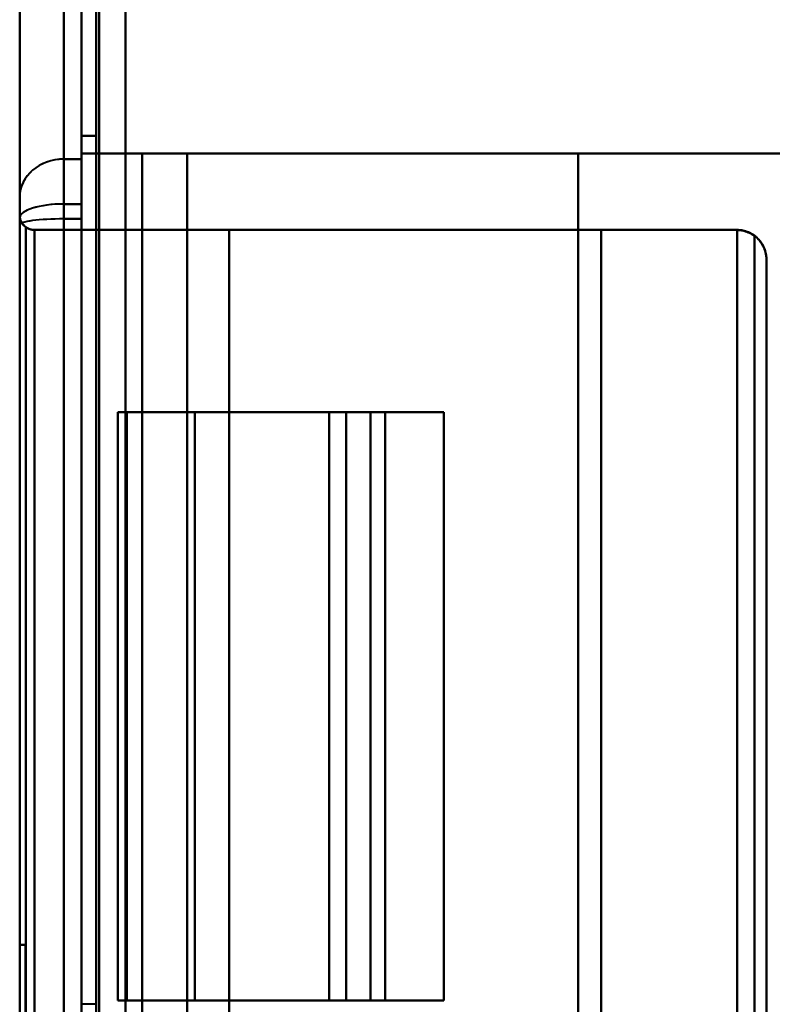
# Model space of a CAD drawing. Header units: millimetres. Extents: x -1110 to 1388, y -120 to 1267.
# Tile 44 of 88: x -372 to -347, y 571 to 605. Entities that reach past the tile are written whole.
import ezdxf

# ---------------------------------------------------------------- set-up
doc = ezdxf.new("R2010")
doc.units = ezdxf.units.MM
doc.layers.add('A-GENM', color=13, linetype='Continuous', lineweight=40)
doc.layers.add('G-IMPT', color=8, linetype='Continuous', lineweight=40)

# ---------------------------------------------------------------- blocks, each defined once
blk = doc.blocks.new('Maintenance r21 - Maintenance r21-755170-Droite')
at = {"layer": 'A-GENM'}
for p, q in [((-370, 0), (-370, 973.372)), ((-370, 973.372), (-370, 0))]:
    blk.add_line(p, q, dxfattribs=at)
blk = doc.blocks.new('NEXA 1000 CALQUES_dwg-755156-Droite')
at = {"layer": 'G-IMPT'}
for p, q in [((-370, 972.772), (-370, 128.972)), ((-370, 972.772), (-370, 128.972)), ((-370.6, 600.079), (-370.6, 607.372)), ((-370.6, 607.372), (-370.6, 600.079)), ((-370.6, 607.372), (-370.6, 600.079)), ((-370.6, 600.079), (-370.6, 607.372)), ((-370, 607.372), (-370, 600.079)), ((-370, 600.079), (-370, 607.372)), ((-370, 607.372), (-370, 600.079)), ((-370, 600.079), (-370, 607.372)), ((-372.1, 598.79), (-372.1, 605.872)), ((-372.1, 605.872), (-372.1, 598.79)), ((-372.1, 605.872), (-372.1, 598.79)), ((-372.1, 598.79), (-372.1, 605.872)), ((-370, 600.872), (-370, 600.079)), ((-370, 600.079), (-370, 600.872)), ((-370, 600.079), (-370, 600.872)), ((-370, 600.872), (-370, 600.079)), ((-366.399, 600.272), (-367.938, 600.272)), ((-367.938, 600.272), (-366.399, 600.272)), ((-366.399, 600.272), (-367.938, 600.272)), ((-367.938, 600.272), (-366.399, 600.272)), ((-370.6, 598.552), (-370.6, 600.079)), ((-370.6, 598.047), (-370.6, 600.079)), ((-370.6, 600.079), (-370.6, 598.047)), ((-370.6, 600.079), (-370.6, 598.552)), ((-370.6, 600.079), (-370.6, 598.047)), ((-370.6, 600.079), (-370.6, 598.552)), ((-370.6, 598.047), (-370.6, 600.079)), ((-370.6, 598.552), (-370.6, 600.079)), ((-370, 600.079), (-370, 599.777)), ((-370, 600.079), (-370, 598.047)), ((-370, 599.777), (-370, 600.079)), ((-370, 598.047), (-370, 600.079)), ((-370, 599.777), (-370, 600.079)), ((-370, 600.079), (-370, 598.047)), ((-370, 600.079), (-370, 599.777)), ((-370, 598.047), (-370, 600.079)), ((-370, 599.777), (-370, 598.552)), ((-370, 598.552), (-370, 599.777)), ((-370, 599.777), (-370, 598.552)), ((-370, 598.552), (-370, 599.777)), ((-372.1, 597.846), (-372.1, 598.79)), ((-372.1, 598.081), (-372.1, 598.79)), ((-372.1, 598.79), (-372.1, 597.846)), ((-372.1, 598.79), (-372.1, 598.081)), ((-372.1, 598.79), (-372.1, 597.846)), ((-372.1, 598.79), (-372.1, 598.081)), ((-372.1, 597.846), (-372.1, 598.79)), ((-372.1, 598.081), (-372.1, 598.79)), ((-370.6, 503.192), (-370.6, 598.552)), ((-370.6, 598.552), (-370.6, 503.192)), ((-370.6, 598.552), (-370.6, 503.192)), ((-370.6, 503.192), (-370.6, 598.552)), ((-370, 598.552), (-370, 503.192)), ((-370, 503.192), (-370, 598.552)), ((-370, 598.552), (-370, 503.192)), ((-370, 503.192), (-370, 598.552)), ((-372.1, 598.172), (-372.1, 503.572)), ((-372.1, 598.172), (-372.1, 503.572)), ((-372.1, 503.664), (-372.1, 598.081)), ((-372.1, 598.081), (-372.1, 503.664)), ((-372.1, 598.081), (-372.1, 503.664)), ((-372.1, 503.664), (-372.1, 598.081)), ((-372.1, 503.898), (-372.1, 597.846)), ((-372.1, 597.846), (-372.1, 503.898)), ((-372.1, 597.846), (-372.1, 503.898)), ((-372.1, 503.898), (-372.1, 597.846)), ((-370.6, 503.698), (-370.6, 598.047)), ((-370.6, 598.047), (-370.6, 503.698)), ((-370.6, 598.047), (-370.6, 503.698)), ((-370.6, 503.698), (-370.6, 598.047)), ((-370, 598.047), (-370, 503.698)), ((-370, 503.698), (-370, 598.047)), ((-370, 598.047), (-370, 503.698)), ((-370, 503.698), (-370, 598.047)), ((-364.972, 597.672), (-367.939, 597.672)), ((-367.939, 597.672), (-364.972, 597.672)), ((-367.939, 597.672), (-364.972, 597.672)), ((-364.972, 597.672), (-367.939, 597.672)), ((-346.7, 505.072), (-346.7, 596.672)), ((-346.7, 505.072), (-346.7, 596.672)), ((-368.765, 591.472), (-368.765, 571.472)), ((-368.45, 591.472), (-368.765, 591.472)), ((-368.765, 591.472), (-368.45, 591.472)), ((-368.765, 591.472), (-368.45, 591.472)), ((-368.45, 591.472), (-368.765, 591.472)), ((-361.568, 591.472), (-359.67, 591.472)), ((-359.67, 591.472), (-361.568, 591.472)), ((-359.67, 591.472), (-361.568, 591.472)), ((-361.568, 591.472), (-359.67, 591.472)), ((-360.995, 591.472), (-359.67, 591.472)), ((-359.67, 591.472), (-360.995, 591.472)), ((-359.67, 591.472), (-360.995, 591.472)), ((-360.995, 591.472), (-359.67, 591.472)), ((-357.67, 591.472), (-360.172, 591.472)), ((-360.172, 591.472), (-357.67, 591.472)), ((-360.172, 591.472), (-357.67, 591.472)), ((-357.67, 591.472), (-360.172, 591.472)), ((-359.67, 571.472), (-359.67, 591.472)), ((-359.67, 571.472), (-359.67, 591.472)), ((-357.67, 571.472), (-357.67, 591.472)), ((-372.1, 528.372), (-372.1, 573.372)), ((-372.1, 573.372), (-372.1, 528.372)), ((-372.1, 573.372), (-372.1, 528.372)), ((-372.1, 528.372), (-372.1, 573.372)), ((-371.9, 573.372), (-371.9, 528.372)), ((-371.9, 528.372), (-371.9, 573.372)), ((-371.9, 573.372), (-371.9, 528.372)), ((-371.9, 528.372), (-371.9, 573.372)), ((-368.765, 571.472), (-368.45, 571.472)), ((-368.45, 571.472), (-368.765, 571.472)), ((-368.45, 571.472), (-368.765, 571.472)), ((-368.765, 571.472), (-368.45, 571.472)), ((-359.67, 571.472), (-361.568, 571.472)), ((-361.568, 571.472), (-359.67, 571.472)), ((-361.568, 571.472), (-359.67, 571.472)), ((-359.67, 571.472), (-361.568, 571.472)), ((-359.67, 571.472), (-360.995, 571.472)), ((-360.995, 571.472), (-359.67, 571.472)), ((-360.995, 571.472), (-359.67, 571.472)), ((-359.67, 571.472), (-360.995, 571.472)), ((-360.172, 571.472), (-357.67, 571.472)), ((-357.67, 571.472), (-360.172, 571.472)), ((-357.67, 571.472), (-360.172, 571.472)), ((-360.172, 571.472), (-357.67, 571.472))]:
    blk.add_line(p, q, dxfattribs=at)
at = {"layer": 'G-IMPT', "flags": 128}
for points in [[(-370, 972.772), (-370, 761.822), (-370, 550.872), (-370, 339.922), (-370, 128.972)], [(-370, 128.972), (-370, 339.922), (-370, 550.872), (-370, 761.822), (-370, 972.772)], [(-370, 128.972), (-370, 339.922), (-370, 550.872), (-370, 761.822), (-370, 972.772)], [(-370, 972.772), (-370, 761.822), (-370, 550.872), (-370, 339.922), (-370, 128.972)], [(-370, 972.772), (-370, 761.822), (-370, 550.872), (-370, 339.922), (-370, 128.972)], [(-370, 972.772), (-370, 761.822), (-370, 550.872), (-370, 339.922), (-370, 128.972)], [(-370, 128.972), (-370, 339.922), (-370, 550.872), (-370, 761.822), (-370, 972.772)], [(-370, 128.972), (-370, 339.922), (-370, 550.872), (-370, 761.822), (-370, 972.772)], [(-369.5, 972.772), (-369.5, 761.822), (-369.5, 550.872), (-369.5, 339.922), (-369.5, 128.972)], [(-369.5, 128.972), (-369.5, 339.922), (-369.5, 550.872), (-369.5, 761.822), (-369.5, 972.772)], [(-369.5, 128.972), (-369.5, 339.922), (-369.5, 550.872), (-369.5, 761.822), (-369.5, 972.772)], [(-369.5, 972.772), (-369.5, 761.822), (-369.5, 550.872), (-369.5, 339.922), (-369.5, 128.972)], [(-369.4, 128.972), (-369.4, 339.922), (-369.4, 550.872), (-369.4, 761.822), (-369.4, 972.772)], [(-369.4, 128.972), (-369.4, 339.922), (-369.4, 550.872), (-369.4, 761.822), (-369.4, 972.772)], [(-369.4, 128.972), (-369.4, 339.922), (-369.4, 550.872), (-369.4, 761.822), (-369.4, 972.772)], [(-369.4, 972.772), (-369.4, 761.822), (-369.4, 550.872), (-369.4, 339.922), (-369.4, 128.972)], [(-369.4, 972.772), (-369.4, 761.822), (-369.4, 550.872), (-369.4, 339.922), (-369.4, 128.972)], [(-369.4, 972.772), (-369.4, 761.822), (-369.4, 550.872), (-369.4, 339.922), (-369.4, 128.972)], [(-369.4, 128.972), (-369.4, 339.922), (-369.4, 550.872), (-369.4, 761.822), (-369.4, 972.772)], [(-369.4, 972.772), (-369.4, 761.822), (-369.4, 550.872), (-369.4, 339.922), (-369.4, 128.972)], [(-369.4, 128.972), (-369.4, 339.922), (-369.4, 550.872), (-369.4, 761.822), (-369.4, 972.772)], [(-369.4, 972.772), (-369.4, 761.822), (-369.4, 550.872), (-369.4, 339.922), (-369.4, 128.972)], [(-369.4, 972.772), (-369.4, 761.822), (-369.4, 550.872), (-369.4, 339.922), (-369.4, 128.972)], [(-369.4, 128.972), (-369.4, 339.922), (-369.4, 550.872), (-369.4, 761.822), (-369.4, 972.772)], [(-368.5, 972.272), (-368.5, 761.572), (-368.5, 550.872), (-368.5, 340.172), (-368.5, 129.472)], [(-368.5, 129.472), (-368.5, 340.172), (-368.5, 550.872), (-368.5, 761.572), (-368.5, 972.272)], [(-368.5, 972.272), (-368.5, 761.572), (-368.5, 550.872), (-368.5, 340.172), (-368.5, 129.472)], [(-368.5, 129.472), (-368.5, 340.172), (-368.5, 550.872), (-368.5, 761.572), (-368.5, 972.272)], [(-368.5, 972.272), (-368.5, 761.572), (-368.5, 550.872), (-368.5, 340.172), (-368.5, 129.472)], [(-368.5, 129.472), (-368.5, 340.172), (-368.5, 550.872), (-368.5, 761.572), (-368.5, 972.272)], [(-368.5, 972.272), (-368.5, 761.572), (-368.5, 550.872), (-368.5, 340.172), (-368.5, 129.472)], [(-368.5, 129.472), (-368.5, 340.172), (-368.5, 550.872), (-368.5, 761.572), (-368.5, 972.272)], [(-368.5, 129.472), (-368.5, 340.172), (-368.5, 550.872), (-368.5, 761.572), (-368.5, 972.272)], [(-368.5, 972.272), (-368.5, 761.572), (-368.5, 550.872), (-368.5, 340.172), (-368.5, 129.472)], [(-368.5, 129.472), (-368.5, 340.172), (-368.5, 550.872), (-368.5, 761.572), (-368.5, 972.272)], [(-368.5, 972.272), (-368.5, 761.572), (-368.5, 550.872), (-368.5, 340.172), (-368.5, 129.472)], [(-368.5, 972.272), (-368.5, 761.572), (-368.5, 550.872), (-368.5, 340.172), (-368.5, 129.472)], [(-368.5, 129.472), (-368.5, 340.172), (-368.5, 550.872), (-368.5, 761.572), (-368.5, 972.272)], [(-368.5, 972.272), (-368.5, 761.572), (-368.5, 550.872), (-368.5, 340.172), (-368.5, 129.472)], [(-368.5, 129.472), (-368.5, 340.172), (-368.5, 550.872), (-368.5, 761.572), (-368.5, 972.272)], [(-372.1, 605.872), (-372.1, 605.832), (-372.1, 605.711), (-372.1, 605.51), (-372.1, 605.228), (-372.1, 604.867), (-372.1, 604.426), (-372.1, 603.908), (-372.1, 603.312), (-372.1, 602.639), (-372.1, 601.89), (-372.1, 601.068), (-372.1, 600.172), (-372.1, 599.205), (-372.1, 598.79)], [(-372.1, 598.79), (-372.1, 599.786), (-372.1, 600.711), (-372.1, 601.564), (-372.1, 602.342), (-372.1, 603.046), (-372.1, 603.674), (-372.1, 604.224), (-372.1, 604.697), (-372.1, 605.09), (-372.1, 605.404), (-372.1, 605.639), (-372.1, 605.792), (-372.1, 605.866), (-372.1, 605.872)], [(-372.1, 605.872), (-372.1, 605.832), (-372.1, 605.711), (-372.1, 605.51), (-372.1, 605.228), (-372.1, 604.867), (-372.1, 604.426), (-372.1, 603.908), (-372.1, 603.312), (-372.1, 602.639), (-372.1, 601.89), (-372.1, 601.068), (-372.1, 600.172), (-372.1, 599.205), (-372.1, 598.79)], [(-372.1, 598.79), (-372.1, 599.786), (-372.1, 600.711), (-372.1, 601.564), (-372.1, 602.342), (-372.1, 603.046), (-372.1, 603.674), (-372.1, 604.224), (-372.1, 604.697), (-372.1, 605.09), (-372.1, 605.404), (-372.1, 605.639), (-372.1, 605.792), (-372.1, 605.866), (-372.1, 605.872)], [(-370, 500.872), (-370, 525.872), (-370, 550.872), (-370, 575.872), (-370, 600.872)], [(-369.5, 600.872), (-369.625, 600.872), (-369.75, 600.872), (-369.875, 600.872), (-370, 600.872)], [(-370, 600.872), (-369.875, 600.872), (-369.75, 600.872), (-369.625, 600.872), (-369.5, 600.872)], [(-370, 599.777), (-370, 600.051), (-370, 600.325), (-370, 600.598), (-370, 600.872)], [(-370, 600.872), (-369.875, 600.872), (-369.75, 600.872), (-369.625, 600.872), (-369.5, 600.872)], [(-369.5, 600.872), (-369.625, 600.872), (-369.75, 600.872), (-369.875, 600.872), (-370, 600.872)], [(-370, 600.872), (-370, 575.872), (-370, 550.872), (-370, 525.872), (-370, 500.872)], [(-370, 600.872), (-370, 600.598), (-370, 600.325), (-370, 600.051), (-370, 599.777)], [(-370, 600.872), (-370, 575.872), (-370, 550.872), (-370, 525.872), (-370, 500.872)], [(-370, 500.872), (-370, 525.872), (-370, 550.872), (-370, 575.872), (-370, 600.872)], [(-370, 600.872), (-369.875, 600.872), (-369.75, 600.872), (-369.625, 600.872), (-369.5, 600.872)], [(-369.5, 600.872), (-369.625, 600.872), (-369.75, 600.872), (-369.875, 600.872), (-370, 600.872)], [(-370, 600.872), (-369.875, 600.872), (-369.75, 600.872), (-369.625, 600.872), (-369.5, 600.872)], [(-369.5, 600.872), (-369.625, 600.872), (-369.75, 600.872), (-369.875, 600.872), (-370, 600.872)], [(-370, 600.872), (-370, 600.598), (-370, 600.325), (-370, 600.051), (-370, 599.777)], [(-370, 599.777), (-370, 600.051), (-370, 600.325), (-370, 600.598), (-370, 600.872)], [(-369.5, 600.872), (-369.5, 593.491), (-369.5, 586.109), (-369.5, 578.728), (-369.5, 571.347)], [(-369.5, 500.872), (-369.5, 525.872), (-369.5, 550.872), (-369.5, 575.872), (-369.5, 600.872)], [(-369.5, 600.872), (-369.5, 575.872), (-369.5, 550.872), (-369.5, 525.872), (-369.5, 500.872)], [(-369.5, 571.347), (-369.5, 578.728), (-369.5, 586.109), (-369.5, 593.491), (-369.5, 600.872)], [(-369.5, 600.872), (-369.5, 575.872), (-369.5, 550.872), (-369.5, 525.872), (-369.5, 500.872)], [(-369.5, 570.398), (-369.5, 578.017), (-369.5, 585.635), (-369.5, 593.254), (-369.5, 600.872)], [(-369.5, 500.872), (-369.5, 525.872), (-369.5, 550.872), (-369.5, 575.872), (-369.5, 600.872)], [(-369.5, 600.872), (-369.5, 593.254), (-369.5, 585.635), (-369.5, 578.017), (-369.5, 570.398)], [(-370, 600.272), (-369.485, 600.272), (-368.969, 600.272), (-368.454, 600.272), (-367.938, 600.272)], [(-370, 501.472), (-370, 526.172), (-370, 550.872), (-370, 575.572), (-370, 600.272)], [(-367.938, 600.272), (-368.454, 600.272), (-368.969, 600.272), (-369.485, 600.272), (-370, 600.272)], [(-370, 600.272), (-363.525, 600.272), (-357.05, 600.272), (-350.575, 600.272), (-344.1, 600.272)], [(-370, 600.272), (-370, 575.572), (-370, 550.872), (-370, 526.172), (-370, 501.472)], [(-344.1, 600.272), (-350.575, 600.272), (-357.05, 600.272), (-363.525, 600.272), (-370, 600.272)], [(-370, 501.472), (-370, 526.172), (-370, 550.872), (-370, 575.572), (-370, 600.272)], [(-370, 600.272), (-370, 575.572), (-370, 550.872), (-370, 526.172), (-370, 501.472)], [(-370, 600.272), (-369.485, 600.272), (-368.969, 600.272), (-368.454, 600.272), (-367.938, 600.272)], [(-344.1, 600.272), (-350.575, 600.272), (-357.05, 600.272), (-363.525, 600.272), (-370, 600.272)], [(-367.938, 600.272), (-368.454, 600.272), (-368.969, 600.272), (-369.485, 600.272), (-370, 600.272)], [(-370, 600.272), (-370, 575.572), (-370, 550.872), (-370, 526.172), (-370, 501.472)], [(-370, 501.472), (-370, 526.172), (-370, 550.872), (-370, 575.572), (-370, 600.272)], [(-370, 600.272), (-363.525, 600.272), (-357.05, 600.272), (-350.575, 600.272), (-344.1, 600.272)], [(-370, 600.272), (-370, 575.572), (-370, 550.872), (-370, 526.172), (-370, 501.472)], [(-370, 501.472), (-370, 526.172), (-370, 550.872), (-370, 575.572), (-370, 600.272)], [(-367.938, 600.272), (-367.938, 575.572), (-367.938, 550.872), (-367.938, 526.172), (-367.938, 501.472)], [(-367.938, 501.472), (-367.938, 526.172), (-367.938, 550.872), (-367.938, 575.572), (-367.938, 600.272)], [(-367.938, 600.272), (-367.938, 575.572), (-367.938, 550.872), (-367.938, 526.172), (-367.938, 501.472)], [(-367.938, 501.472), (-367.938, 526.172), (-367.938, 550.872), (-367.938, 575.572), (-367.938, 600.272)], [(-366.399, 600.272), (-363.075, 600.272), (-359.75, 600.272), (-356.425, 600.272), (-353.1, 600.272)], [(-366.399, 501.472), (-366.399, 526.172), (-366.399, 550.872), (-366.399, 575.572), (-366.399, 600.272)], [(-366.399, 600.272), (-366.399, 575.572), (-366.399, 550.872), (-366.399, 526.172), (-366.399, 501.472)], [(-353.1, 600.272), (-356.425, 600.272), (-359.75, 600.272), (-363.075, 600.272), (-366.399, 600.272)], [(-366.399, 501.472), (-366.399, 526.172), (-366.399, 550.872), (-366.399, 575.572), (-366.399, 600.272)], [(-353.1, 600.272), (-356.425, 600.272), (-359.75, 600.272), (-363.075, 600.272), (-366.399, 600.272)], [(-366.399, 600.272), (-366.399, 575.572), (-366.399, 550.872), (-366.399, 526.172), (-366.399, 501.472)], [(-366.399, 600.272), (-363.075, 600.272), (-359.75, 600.272), (-356.425, 600.272), (-353.1, 600.272)], [(-353.1, 600.272), (-353.1, 575.572), (-353.1, 550.872), (-353.1, 526.172), (-353.1, 501.472)], [(-353.1, 600.272), (-351.45, 600.272), (-349.8, 600.272), (-348.15, 600.272), (-346.5, 600.272)], [(-353.1, 501.472), (-353.1, 526.172), (-353.1, 550.872), (-353.1, 575.572), (-353.1, 600.272)], [(-346.5, 600.272), (-348.15, 600.272), (-349.8, 600.272), (-351.45, 600.272), (-353.1, 600.272)], [(-353.1, 501.472), (-353.1, 526.172), (-353.1, 550.872), (-353.1, 575.572), (-353.1, 600.272)], [(-346.5, 600.272), (-348.15, 600.272), (-349.8, 600.272), (-351.45, 600.272), (-353.1, 600.272)], [(-353.1, 600.272), (-353.1, 575.572), (-353.1, 550.872), (-353.1, 526.172), (-353.1, 501.472)], [(-353.1, 600.272), (-351.45, 600.272), (-349.8, 600.272), (-348.15, 600.272), (-346.5, 600.272)], [(-370, 600.079), (-370.15, 600.079), (-370.3, 600.079), (-370.45, 600.079), (-370.6, 600.079)], [(-370.6, 600.079), (-370.45, 600.079), (-370.3, 600.079), (-370.15, 600.079), (-370, 600.079)], [(-370, 600.079), (-370.15, 600.079), (-370.3, 600.079), (-370.45, 600.079), (-370.6, 600.079)], [(-370.6, 600.079), (-370.45, 600.079), (-370.3, 600.079), (-370.15, 600.079), (-370, 600.079)], [(-370, 600.079), (-370.15, 600.079), (-370.3, 600.079), (-370.45, 600.079), (-370.6, 600.079)], [(-370.6, 600.079), (-370.45, 600.079), (-370.3, 600.079), (-370.15, 600.079), (-370, 600.079)], [(-370, 600.079), (-370.15, 600.079), (-370.3, 600.079), (-370.45, 600.079), (-370.6, 600.079)], [(-370.6, 600.079), (-370.45, 600.079), (-370.3, 600.079), (-370.15, 600.079), (-370, 600.079)], [(-370, 599.777), (-370, 592.669), (-370, 585.562), (-370, 578.454), (-370, 571.347)], [(-370, 571.347), (-370, 578.454), (-370, 585.562), (-370, 592.669), (-370, 599.777)], [(-370, 570.398), (-370, 577.743), (-370, 585.087), (-370, 592.432), (-370, 599.777)], [(-370, 599.777), (-370, 592.432), (-370, 585.087), (-370, 577.743), (-370, 570.398)], [(-372.1, 597.846), (-372.1, 597.898), (-372.1, 597.949), (-372.1, 597.999), (-372.1, 598.049), (-372.1, 598.099), (-372.1, 598.147), (-372.1, 598.196), (-372.1, 598.243), (-372.1, 598.289), (-372.1, 598.334), (-372.1, 598.378), (-372.1, 598.422), (-372.1, 598.463), (-372.1, 598.504), (-372.1, 598.543), (-372.1, 598.581), (-372.1, 598.618), (-372.1, 598.653), (-372.1, 598.686), (-372.1, 598.718), (-372.1, 598.748), (-372.1, 598.776), (-372.1, 598.79)], [(-372.1, 598.79), (-372.1, 598.762), (-372.1, 598.733), (-372.1, 598.702), (-372.1, 598.67), (-372.1, 598.636), (-372.1, 598.6), (-372.1, 598.563), (-372.1, 598.524), (-372.1, 598.484), (-372.1, 598.443), (-372.1, 598.4), (-372.1, 598.357), (-372.1, 598.312), (-372.1, 598.266), (-372.1, 598.22), (-372.1, 598.172), (-372.1, 598.124), (-372.1, 598.081)], [(-372.1, 598.79), (-372.1, 598.762), (-372.1, 598.733), (-372.1, 598.702), (-372.1, 598.67), (-372.1, 598.636), (-372.1, 598.6), (-372.1, 598.563), (-372.1, 598.524), (-372.1, 598.484), (-372.1, 598.443), (-372.1, 598.4), (-372.1, 598.357), (-372.1, 598.312), (-372.1, 598.266), (-372.1, 598.22), (-372.1, 598.172), (-372.1, 598.124), (-372.1, 598.074), (-372.1, 598.025), (-372.1, 597.974), (-372.1, 597.924), (-372.1, 597.872), (-372.1, 597.846)], [(-372.1, 598.081), (-372.1, 598.13), (-372.1, 598.178), (-372.1, 598.226), (-372.1, 598.272), (-372.1, 598.318), (-372.1, 598.363), (-372.1, 598.406), (-372.1, 598.448), (-372.1, 598.489), (-372.1, 598.529), (-372.1, 598.568), (-372.1, 598.605), (-372.1, 598.64), (-372.1, 598.674), (-372.1, 598.706), (-372.1, 598.737), (-372.1, 598.766), (-372.1, 598.79)], [(-370.6, 598.552), (-370.45, 598.552), (-370.3, 598.552), (-370.15, 598.552), (-370, 598.552)], [(-370, 598.552), (-370.15, 598.552), (-370.3, 598.552), (-370.45, 598.552), (-370.6, 598.552)], [(-370, 598.552), (-370.15, 598.552), (-370.3, 598.552), (-370.45, 598.552), (-370.6, 598.552)], [(-370.6, 598.552), (-370.45, 598.552), (-370.3, 598.552), (-370.15, 598.552), (-370, 598.552)], [(-372.1, 503.572), (-372.1, 527.222), (-372.1, 550.872), (-372.1, 574.522), (-372.1, 598.172)], [(-372.1, 598.172), (-372.1, 574.522), (-372.1, 550.872), (-372.1, 527.222), (-372.1, 503.572)], [(-372.1, 503.572), (-372.1, 527.222), (-372.1, 550.872), (-372.1, 574.522), (-372.1, 598.172)], [(-372.1, 598.172), (-372.1, 574.522), (-372.1, 550.872), (-372.1, 527.222), (-372.1, 503.572)], [(-372.1, 598.172), (-372.1, 574.522), (-372.1, 550.872), (-372.1, 527.222), (-372.1, 503.572)], [(-372.1, 503.572), (-372.1, 527.222), (-372.1, 550.872), (-372.1, 574.522), (-372.1, 598.172)], [(-372.1, 598.172), (-372.1, 574.522), (-372.1, 550.872), (-372.1, 527.222), (-372.1, 503.572)], [(-372.1, 503.572), (-372.1, 527.222), (-372.1, 550.872), (-372.1, 574.522), (-372.1, 598.172)], [(-372.1, 598.081), (-372.1, 592.342), (-372.1, 586.536), (-372.1, 580.674), (-372.1, 574.763), (-372.1, 568.815), (-372.1, 562.838), (-372.1, 556.842), (-372.1, 550.836), (-372.1, 544.83), (-372.1, 538.834), (-372.1, 532.857), (-372.1, 526.909), (-372.1, 520.999), (-372.1, 515.137), (-372.1, 509.333), (-372.1, 503.664)], [(-372.1, 503.664), (-372.1, 509.403), (-372.1, 515.208), (-372.1, 521.071), (-372.1, 526.981), (-372.1, 532.93), (-372.1, 538.907), (-372.1, 544.903), (-372.1, 550.909), (-372.1, 556.915), (-372.1, 562.911), (-372.1, 568.888), (-372.1, 574.836), (-372.1, 580.745), (-372.1, 586.607), (-372.1, 592.412), (-372.1, 598.081)], [(-372.1, 503.898), (-372.1, 517.848), (-372.1, 531.851), (-372.1, 545.885), (-372.1, 559.926), (-372.1, 573.953), (-372.1, 587.943), (-372.1, 597.846)], [(-372.1, 597.846), (-372.1, 583.896), (-372.1, 569.893), (-372.1, 555.86), (-372.1, 541.818), (-372.1, 527.792), (-372.1, 513.802), (-372.1, 503.898)], [(-370, 598.047), (-370.15, 598.047), (-370.3, 598.047), (-370.45, 598.047), (-370.6, 598.047)], [(-370.6, 598.047), (-370.45, 598.047), (-370.3, 598.047), (-370.15, 598.047), (-370, 598.047)], [(-370, 598.047), (-370.15, 598.047), (-370.3, 598.047), (-370.45, 598.047), (-370.6, 598.047)], [(-370.6, 598.047), (-370.45, 598.047), (-370.3, 598.047), (-370.15, 598.047), (-370, 598.047)], [(-371.896, 597.769), (-371.896, 574.321), (-371.896, 550.872), (-371.896, 527.424), (-371.896, 503.975)], [(-371.896, 503.975), (-371.896, 527.424), (-371.896, 550.872), (-371.896, 574.321), (-371.896, 597.769)], [(-371.896, 597.769), (-371.896, 574.321), (-371.896, 550.872), (-371.896, 527.424), (-371.896, 503.975)], [(-371.896, 503.975), (-371.896, 527.424), (-371.896, 550.872), (-371.896, 574.321), (-371.896, 597.769)], [(-347.7, 597.672), (-353.675, 597.672), (-359.65, 597.672), (-365.625, 597.672), (-371.6, 597.672)], [(-371.6, 597.672), (-370.685, 597.672), (-369.77, 597.672), (-368.855, 597.672), (-367.939, 597.672)], [(-371.6, 597.672), (-371.6, 574.272), (-371.6, 550.872), (-371.6, 527.472), (-371.6, 504.072)], [(-367.939, 597.672), (-368.855, 597.672), (-369.77, 597.672), (-370.685, 597.672), (-371.6, 597.672)], [(-371.6, 504.072), (-371.6, 527.472), (-371.6, 550.872), (-371.6, 574.272), (-371.6, 597.672)], [(-371.6, 597.672), (-365.625, 597.672), (-359.65, 597.672), (-353.675, 597.672), (-347.7, 597.672)], [(-367.939, 597.672), (-368.855, 597.672), (-369.77, 597.672), (-370.685, 597.672), (-371.6, 597.672)], [(-371.6, 597.672), (-365.625, 597.672), (-359.65, 597.672), (-353.675, 597.672), (-347.7, 597.672)], [(-347.7, 597.672), (-353.675, 597.672), (-359.65, 597.672), (-365.625, 597.672), (-371.6, 597.672)], [(-371.6, 504.072), (-371.6, 527.472), (-371.6, 550.872), (-371.6, 574.272), (-371.6, 597.672)], [(-371.6, 597.672), (-370.685, 597.672), (-369.77, 597.672), (-368.855, 597.672), (-367.939, 597.672)], [(-371.6, 597.672), (-371.6, 574.272), (-371.6, 550.872), (-371.6, 527.472), (-371.6, 504.072)], [(-367.939, 597.672), (-367.939, 574.272), (-367.939, 550.872), (-367.939, 527.472), (-367.939, 504.072)], [(-367.939, 504.072), (-367.939, 527.472), (-367.939, 550.872), (-367.939, 574.272), (-367.939, 597.672)], [(-367.939, 504.072), (-367.939, 527.472), (-367.939, 550.872), (-367.939, 574.272), (-367.939, 597.672)], [(-367.939, 597.672), (-367.939, 574.272), (-367.939, 550.872), (-367.939, 527.472), (-367.939, 504.072)], [(-364.972, 597.672), (-361.809, 597.672), (-358.647, 597.672), (-355.485, 597.672), (-352.322, 597.672)], [(-364.972, 504.072), (-364.972, 527.472), (-364.972, 550.872), (-364.972, 574.272), (-364.972, 597.672)], [(-352.322, 597.672), (-355.485, 597.672), (-358.647, 597.672), (-361.809, 597.672), (-364.972, 597.672)], [(-364.972, 597.672), (-364.972, 574.272), (-364.972, 550.872), (-364.972, 527.472), (-364.972, 504.072)], [(-364.972, 504.072), (-364.972, 527.472), (-364.972, 550.872), (-364.972, 574.272), (-364.972, 597.672)], [(-364.972, 597.672), (-361.809, 597.672), (-358.647, 597.672), (-355.485, 597.672), (-352.322, 597.672)], [(-364.972, 597.672), (-364.972, 574.272), (-364.972, 550.872), (-364.972, 527.472), (-364.972, 504.072)], [(-352.322, 597.672), (-355.485, 597.672), (-358.647, 597.672), (-361.809, 597.672), (-364.972, 597.672)], [(-352.322, 597.672), (-351.167, 597.672), (-350.011, 597.672), (-348.856, 597.672), (-347.7, 597.672)], [(-347.7, 597.672), (-348.856, 597.672), (-350.011, 597.672), (-351.167, 597.672), (-352.322, 597.672)], [(-352.322, 597.672), (-352.322, 574.272), (-352.322, 550.872), (-352.322, 527.472), (-352.322, 504.072)], [(-352.322, 504.072), (-352.322, 527.472), (-352.322, 550.872), (-352.322, 574.272), (-352.322, 597.672)], [(-352.322, 504.072), (-352.322, 527.472), (-352.322, 550.872), (-352.322, 574.272), (-352.322, 597.672)], [(-352.322, 597.672), (-351.167, 597.672), (-350.011, 597.672), (-348.856, 597.672), (-347.7, 597.672)], [(-352.322, 597.672), (-352.322, 574.272), (-352.322, 550.872), (-352.322, 527.472), (-352.322, 504.072)], [(-347.7, 597.672), (-348.856, 597.672), (-350.011, 597.672), (-351.167, 597.672), (-352.322, 597.672)], [(-347.7, 504.072), (-347.7, 527.472), (-347.7, 550.872), (-347.7, 574.272), (-347.7, 597.672)], [(-347.7, 597.672), (-347.7, 574.272), (-347.7, 550.872), (-347.7, 527.472), (-347.7, 504.072)], [(-347.7, 504.072), (-347.7, 527.472), (-347.7, 550.872), (-347.7, 574.272), (-347.7, 597.672)], [(-347.7, 597.672), (-347.7, 574.272), (-347.7, 550.872), (-347.7, 527.472), (-347.7, 504.072)], [(-347.109, 597.479), (-347.109, 574.175), (-347.109, 550.872), (-347.109, 527.569), (-347.109, 504.266)], [(-347.109, 504.266), (-347.109, 527.569), (-347.109, 550.872), (-347.109, 574.175), (-347.109, 597.479)], [(-347.109, 597.479), (-347.109, 574.175), (-347.109, 550.872), (-347.109, 527.569), (-347.109, 504.266)], [(-347.109, 504.266), (-347.109, 527.569), (-347.109, 550.872), (-347.109, 574.175), (-347.109, 597.479)], [(-346.7, 505.072), (-346.7, 527.972), (-346.7, 550.872), (-346.7, 573.772), (-346.7, 596.672)], [(-346.7, 596.672), (-346.7, 573.772), (-346.7, 550.872), (-346.7, 527.972), (-346.7, 505.072)], [(-346.7, 505.072), (-346.7, 527.972), (-346.7, 550.872), (-346.7, 573.772), (-346.7, 596.672)], [(-346.7, 596.672), (-346.7, 573.772), (-346.7, 550.872), (-346.7, 527.972), (-346.7, 505.072)], [(-346.7, 596.672), (-346.7, 573.772), (-346.7, 550.872), (-346.7, 527.972), (-346.7, 505.072)], [(-346.7, 596.672), (-346.7, 573.772), (-346.7, 550.872), (-346.7, 527.972), (-346.7, 505.072)], [(-346.7, 505.072), (-346.7, 527.972), (-346.7, 550.872), (-346.7, 573.772), (-346.7, 596.672)], [(-346.7, 505.072), (-346.7, 527.972), (-346.7, 550.872), (-346.7, 573.772), (-346.7, 596.672)], [(-360.995, 591.472), (-362.938, 591.472), (-364.88, 591.472), (-366.823, 591.472), (-368.765, 591.472)], [(-368.765, 591.472), (-368.765, 586.472), (-368.765, 581.472), (-368.765, 576.472), (-368.765, 571.472)], [(-368.765, 571.472), (-368.765, 576.472), (-368.765, 581.472), (-368.765, 586.472), (-368.765, 591.472)], [(-368.765, 591.472), (-366.823, 591.472), (-364.88, 591.472), (-362.938, 591.472), (-360.995, 591.472)], [(-368.765, 571.472), (-368.765, 576.472), (-368.765, 581.472), (-368.765, 586.472), (-368.765, 591.472)], [(-368.765, 591.472), (-368.765, 586.472), (-368.765, 581.472), (-368.765, 576.472), (-368.765, 571.472)], [(-368.765, 571.472), (-368.765, 576.472), (-368.765, 581.472), (-368.765, 586.472), (-368.765, 591.472)], [(-368.765, 571.472), (-368.765, 576.472), (-368.765, 581.472), (-368.765, 586.472), (-368.765, 591.472)], [(-368.765, 591.472), (-368.765, 586.472), (-368.765, 581.472), (-368.765, 576.472), (-368.765, 571.472)], [(-360.995, 591.472), (-362.938, 591.472), (-364.88, 591.472), (-366.823, 591.472), (-368.765, 591.472)], [(-368.765, 591.472), (-368.765, 586.472), (-368.765, 581.472), (-368.765, 576.472), (-368.765, 571.472)], [(-368.765, 591.472), (-366.823, 591.472), (-364.88, 591.472), (-362.938, 591.472), (-360.995, 591.472)], [(-368.45, 591.472), (-367.874, 591.472), (-367.298, 591.472), (-366.722, 591.472), (-366.146, 591.472)], [(-368.45, 571.472), (-368.45, 576.472), (-368.45, 581.472), (-368.45, 586.472), (-368.45, 591.472)], [(-366.146, 591.472), (-366.722, 591.472), (-367.298, 591.472), (-367.874, 591.472), (-368.45, 591.472)], [(-368.45, 591.472), (-368.45, 586.472), (-368.45, 581.472), (-368.45, 576.472), (-368.45, 571.472)], [(-368.45, 571.472), (-368.45, 576.472), (-368.45, 581.472), (-368.45, 586.472), (-368.45, 591.472)], [(-368.45, 591.472), (-367.874, 591.472), (-367.298, 591.472), (-366.722, 591.472), (-366.146, 591.472)], [(-368.45, 591.472), (-368.45, 586.472), (-368.45, 581.472), (-368.45, 576.472), (-368.45, 571.472)], [(-366.146, 591.472), (-366.722, 591.472), (-367.298, 591.472), (-367.874, 591.472), (-368.45, 591.472)], [(-366.146, 591.472), (-364.653, 591.472), (-363.159, 591.472), (-361.666, 591.472), (-360.172, 591.472)], [(-366.146, 571.472), (-366.146, 576.472), (-366.146, 581.472), (-366.146, 586.472), (-366.146, 591.472)], [(-360.172, 591.472), (-361.666, 591.472), (-363.159, 591.472), (-364.653, 591.472), (-366.146, 591.472)], [(-366.146, 591.472), (-366.146, 586.472), (-366.146, 581.472), (-366.146, 576.472), (-366.146, 571.472)], [(-366.146, 571.472), (-366.146, 576.472), (-366.146, 581.472), (-366.146, 586.472), (-366.146, 591.472)], [(-366.146, 591.472), (-364.653, 591.472), (-363.159, 591.472), (-361.666, 591.472), (-360.172, 591.472)], [(-366.146, 591.472), (-366.146, 586.472), (-366.146, 581.472), (-366.146, 576.472), (-366.146, 571.472)], [(-360.172, 591.472), (-361.666, 591.472), (-363.159, 591.472), (-364.653, 591.472), (-366.146, 591.472)], [(-361.568, 591.472), (-360.594, 591.472), (-359.619, 591.472), (-358.645, 591.472), (-357.67, 591.472)], [(-361.568, 571.472), (-361.568, 576.472), (-361.568, 581.472), (-361.568, 586.472), (-361.568, 591.472)], [(-357.67, 591.472), (-358.645, 591.472), (-359.619, 591.472), (-360.594, 591.472), (-361.568, 591.472)], [(-361.568, 591.472), (-361.568, 586.472), (-361.568, 581.472), (-361.568, 576.472), (-361.568, 571.472)], [(-361.568, 571.472), (-361.568, 576.472), (-361.568, 581.472), (-361.568, 586.472), (-361.568, 591.472)], [(-361.568, 591.472), (-360.594, 591.472), (-359.619, 591.472), (-358.645, 591.472), (-357.67, 591.472)], [(-357.67, 591.472), (-358.645, 591.472), (-359.619, 591.472), (-360.594, 591.472), (-361.568, 591.472)], [(-361.568, 591.472), (-361.568, 586.472), (-361.568, 581.472), (-361.568, 576.472), (-361.568, 571.472)], [(-360.995, 571.472), (-360.995, 576.472), (-360.995, 581.472), (-360.995, 586.472), (-360.995, 591.472)], [(-360.995, 591.472), (-360.995, 586.472), (-360.995, 581.472), (-360.995, 576.472), (-360.995, 571.472)], [(-360.995, 571.472), (-360.995, 576.472), (-360.995, 581.472), (-360.995, 586.472), (-360.995, 591.472)], [(-360.995, 591.472), (-360.995, 586.472), (-360.995, 581.472), (-360.995, 576.472), (-360.995, 571.472)], [(-360.172, 571.472), (-360.172, 576.472), (-360.172, 581.472), (-360.172, 586.472), (-360.172, 591.472)], [(-360.172, 591.472), (-360.172, 586.472), (-360.172, 581.472), (-360.172, 576.472), (-360.172, 571.472)], [(-360.172, 571.472), (-360.172, 576.472), (-360.172, 581.472), (-360.172, 586.472), (-360.172, 591.472)], [(-360.172, 591.472), (-360.172, 586.472), (-360.172, 581.472), (-360.172, 576.472), (-360.172, 571.472)], [(-359.67, 571.472), (-359.67, 576.472), (-359.67, 581.472), (-359.67, 586.472), (-359.67, 591.472)], [(-359.67, 571.472), (-359.67, 576.472), (-359.67, 581.472), (-359.67, 586.472), (-359.67, 591.472)], [(-359.67, 591.472), (-359.67, 586.472), (-359.67, 581.472), (-359.67, 576.472), (-359.67, 571.472)], [(-359.67, 591.472), (-359.67, 586.472), (-359.67, 581.472), (-359.67, 576.472), (-359.67, 571.472)], [(-359.67, 571.472), (-359.67, 576.472), (-359.67, 581.472), (-359.67, 586.472), (-359.67, 591.472)], [(-359.67, 571.472), (-359.67, 576.472), (-359.67, 581.472), (-359.67, 586.472), (-359.67, 591.472)], [(-359.67, 591.472), (-359.67, 586.472), (-359.67, 581.472), (-359.67, 576.472), (-359.67, 571.472)], [(-359.67, 591.472), (-359.67, 586.472), (-359.67, 581.472), (-359.67, 576.472), (-359.67, 571.472)], [(-357.67, 591.472), (-357.67, 586.472), (-357.67, 581.472), (-357.67, 576.472), (-357.67, 571.472)], [(-357.67, 571.472), (-357.67, 576.472), (-357.67, 581.472), (-357.67, 586.472), (-357.67, 591.472)], [(-357.67, 571.472), (-357.67, 576.472), (-357.67, 581.472), (-357.67, 586.472), (-357.67, 591.472)], [(-357.67, 591.472), (-357.67, 586.472), (-357.67, 581.472), (-357.67, 576.472), (-357.67, 571.472)], [(-357.67, 591.472), (-357.67, 586.472), (-357.67, 581.472), (-357.67, 576.472), (-357.67, 571.472)], [(-357.67, 571.472), (-357.67, 576.472), (-357.67, 581.472), (-357.67, 586.472), (-357.67, 591.472)], [(-357.67, 591.472), (-357.67, 586.472), (-357.67, 581.472), (-357.67, 576.472), (-357.67, 571.472)], [(-357.67, 571.472), (-357.67, 576.472), (-357.67, 581.472), (-357.67, 586.472), (-357.67, 591.472)], [(-372.1, 528.372), (-372.1, 539.622), (-372.1, 550.872), (-372.1, 562.122), (-372.1, 573.372)], [(-371.9, 573.372), (-371.95, 573.372), (-372, 573.372), (-372.05, 573.372), (-372.1, 573.372)], [(-372.1, 573.372), (-372.05, 573.372), (-372, 573.372), (-371.95, 573.372), (-371.9, 573.372)], [(-372.1, 573.372), (-372.05, 573.372), (-372, 573.372), (-371.95, 573.372), (-371.9, 573.372)], [(-371.9, 573.372), (-371.95, 573.372), (-372, 573.372), (-372.05, 573.372), (-372.1, 573.372)], [(-372.1, 573.372), (-372.1, 562.122), (-372.1, 550.872), (-372.1, 539.622), (-372.1, 528.372)], [(-371.9, 573.372), (-371.95, 573.372), (-372, 573.372), (-372.05, 573.372), (-372.1, 573.372)], [(-372.1, 573.372), (-372.05, 573.372), (-372, 573.372), (-371.95, 573.372), (-371.9, 573.372)], [(-371.9, 573.372), (-371.95, 573.372), (-372, 573.372), (-372.05, 573.372), (-372.1, 573.372)], [(-372.1, 528.372), (-372.1, 539.622), (-372.1, 550.872), (-372.1, 562.122), (-372.1, 573.372)], [(-372.1, 573.372), (-372.05, 573.372), (-372, 573.372), (-371.95, 573.372), (-371.9, 573.372)], [(-372.1, 573.372), (-372.1, 562.122), (-372.1, 550.872), (-372.1, 539.622), (-372.1, 528.372)], [(-371.9, 573.372), (-371.9, 562.122), (-371.9, 550.872), (-371.9, 539.622), (-371.9, 528.372)], [(-371.9, 528.372), (-371.9, 539.622), (-371.9, 550.872), (-371.9, 562.122), (-371.9, 573.372)], [(-371.9, 528.372), (-371.9, 539.622), (-371.9, 550.872), (-371.9, 562.122), (-371.9, 573.372)], [(-371.9, 573.372), (-371.9, 562.122), (-371.9, 550.872), (-371.9, 539.622), (-371.9, 528.372)], [(-368.765, 571.472), (-366.823, 571.472), (-364.88, 571.472), (-362.938, 571.472), (-360.995, 571.472)], [(-360.995, 571.472), (-362.938, 571.472), (-364.88, 571.472), (-366.823, 571.472), (-368.765, 571.472)], [(-368.765, 571.472), (-366.823, 571.472), (-364.88, 571.472), (-362.938, 571.472), (-360.995, 571.472)], [(-360.995, 571.472), (-362.938, 571.472), (-364.88, 571.472), (-366.823, 571.472), (-368.765, 571.472)], [(-366.146, 571.472), (-366.722, 571.472), (-367.298, 571.472), (-367.874, 571.472), (-368.45, 571.472)], [(-368.45, 571.472), (-367.874, 571.472), (-367.298, 571.472), (-366.722, 571.472), (-366.146, 571.472)], [(-366.146, 571.472), (-366.722, 571.472), (-367.298, 571.472), (-367.874, 571.472), (-368.45, 571.472)], [(-368.45, 571.472), (-367.874, 571.472), (-367.298, 571.472), (-366.722, 571.472), (-366.146, 571.472)], [(-360.172, 571.472), (-361.666, 571.472), (-363.159, 571.472), (-364.653, 571.472), (-366.146, 571.472)], [(-366.146, 571.472), (-364.653, 571.472), (-363.159, 571.472), (-361.666, 571.472), (-360.172, 571.472)], [(-360.172, 571.472), (-361.666, 571.472), (-363.159, 571.472), (-364.653, 571.472), (-366.146, 571.472)], [(-366.146, 571.472), (-364.653, 571.472), (-363.159, 571.472), (-361.666, 571.472), (-360.172, 571.472)], [(-361.568, 571.472), (-360.594, 571.472), (-359.619, 571.472), (-358.645, 571.472), (-357.67, 571.472)], [(-357.67, 571.472), (-358.645, 571.472), (-359.619, 571.472), (-360.594, 571.472), (-361.568, 571.472)], [(-357.67, 571.472), (-358.645, 571.472), (-359.619, 571.472), (-360.594, 571.472), (-361.568, 571.472)], [(-361.568, 571.472), (-360.594, 571.472), (-359.619, 571.472), (-358.645, 571.472), (-357.67, 571.472)], [(-369.5, 571.347), (-369.625, 571.347), (-369.75, 571.347), (-369.875, 571.347), (-370, 571.347)]]:
    blk.add_lwpolyline(points, dxfattribs=at)
at = {"layer": 'G-IMPT'}
for centre, major_axis, ratio, start_param, end_param in [((-370.6, 598.79), (1.5, 0), 0.859597, 1.570796, 3.141593), ((-370.6, 598.79), (-1.5, 0), 0.859597, 4.712389, 6.283185), ((-370.6, 598.79), (1.5, 0), 0.859597, 1.570796, 3.141593), ((-370.6, 598.79), (1.5, 0), 0.859597, 1.570796, 3.141593), ((-370.6, 598.79), (-1.5, 0), 0.859597, 4.712389, 6.283185), ((-370.6, 598.79), (1.5, 0), 0.859597, 1.570796, 3.141593), ((-370.6, 598.79), (-1.5, 0), 0.859597, 4.712389, 6.283185), ((-370.6, 598.79), (-1.5, 0), 0.859597, 4.712389, 6.283185), ((-370.6, 598.081), (1.5, 0), 0.314335, 1.570796, 3.141593), ((-370.6, 598.081), (-1.5, 0), 0.314335, 4.712389, 6.283185), ((-370.6, 598.081), (1.5, 0), 0.314335, 1.570796, 3.141593), ((-370.6, 598.081), (1.5, 0), 0.314335, 1.570796, 3.141593), ((-370.6, 597.846), (1.5, 0), 0.133805, 1.570796, 3.141593), ((-370.6, 597.846), (1.5, 0), 0.133805, 1.570796, 3.141593), ((-370.6, 597.846), (-1.5, 0), 0.133805, 4.712389, 6.283185), ((-370.6, 597.846), (-1.5, 0), 0.133805, 4.712389, 6.283185)]:
    blk.add_ellipse(centre, major_axis=major_axis, ratio=ratio, start_param=start_param, end_param=end_param, dxfattribs=at)
for points, knots in [([(-371.896, 597.769), (-371.943, 597.804), (-372.025, 597.89), (-372.089, 598.036), (-372.1, 598.133), (-372.1, 598.172)], [0, 0, 0, 0, 0.375, 0.75, 1, 1, 1, 1]), ([(-372.1, 598.172), (-372.1, 598.107), (-372.077, 597.992), (-371.992, 597.851), (-371.845, 597.717), (-371.698, 597.672), (-371.6, 597.672)], [0, 0, 0, 0, 0.25, 0.4375, 0.625, 1, 1, 1, 1]), ([(-372.1, 598.172), (-372.1, 598.133), (-372.091, 598.056), (-372.037, 597.907), (-371.959, 597.817), (-371.896, 597.769)], [0, 0, 0, 0, 0.25, 0.5, 1, 1, 1, 1]), ([(-371.6, 597.672), (-371.666, 597.675), (-371.78, 597.697), (-371.922, 597.787), (-372.055, 597.932), (-372.1, 598.071), (-372.1, 598.172)], [0, 0, 0, 0, 0.25, 0.4375, 0.625, 1, 1, 1, 1]), ([(-371.6, 597.672), (-371.666, 597.672), (-371.78, 597.695), (-371.922, 597.78), (-372.055, 597.927), (-372.1, 598.074), (-372.1, 598.172)], [0, 0, 0, 0, 0.25, 0.4375, 0.625, 1, 1, 1, 1]), ([(-372.1, 598.172), (-372.1, 598.133), (-372.091, 598.055), (-372.037, 597.907), (-371.959, 597.815), (-371.896, 597.769)], [0, 0, 0, 0, 0.25, 0.5, 1, 1, 1, 1]), ([(-371.896, 597.769), (-371.943, 597.805), (-372.025, 597.89), (-372.089, 598.036), (-372.1, 598.133), (-372.1, 598.172)], [0, 0, 0, 0, 0.375, 0.75, 1, 1, 1, 1]), ([(-372.1, 598.172), (-372.1, 598.105), (-372.077, 597.996), (-371.992, 597.856), (-371.845, 597.722), (-371.698, 597.676), (-371.6, 597.672)], [0, 0, 0, 0, 0.25, 0.4375, 0.625, 1, 1, 1, 1]), ([(-346.7, 596.672), (-346.7, 596.75), (-346.714, 596.868), (-346.77, 597.055), (-346.877, 597.266), (-347.014, 597.409), (-347.109, 597.479)], [0, 0, 0, 0, 0.25, 0.375, 0.625, 1, 1, 1, 1]), ([(-346.7, 596.672), (-346.7, 596.752), (-346.714, 596.867), (-346.77, 597.054), (-346.877, 597.265), (-347.014, 597.407), (-347.109, 597.479)], [0, 0, 0, 0, 0.25, 0.375, 0.625, 1, 1, 1, 1])]:
    blk.add_open_spline(points, degree=3, knots=knots, dxfattribs=at)
for points in [[(-371.6, 597.672), (-371.653, 597.672), (-371.758, 597.689), (-371.853, 597.738), (-371.896, 597.769)], [(-371.896, 597.769), (-371.853, 597.738), (-371.758, 597.689), (-371.653, 597.672), (-371.6, 597.672)], [(-371.6, 597.672), (-371.653, 597.672), (-371.758, 597.689), (-371.853, 597.738), (-371.896, 597.769)], [(-371.896, 597.769), (-371.853, 597.738), (-371.758, 597.689), (-371.653, 597.672), (-371.6, 597.672)], [(-347.7, 597.672), (-347.595, 597.672), (-347.384, 597.639), (-347.193, 597.541), (-347.109, 597.479)], [(-346.7, 596.672), (-346.7, 596.74), (-346.713, 596.871), (-346.77, 597.051), (-346.863, 597.222), (-346.988, 597.373), (-347.141, 597.499), (-347.315, 597.596), (-347.504, 597.654), (-347.635, 597.67), (-347.7, 597.672)], [(-347.109, 597.479), (-347.151, 597.51), (-347.241, 597.565), (-347.387, 597.627), (-347.542, 597.664), (-347.647, 597.672), (-347.7, 597.672)], [(-347.7, 597.672), (-347.635, 597.672), (-347.504, 597.659), (-347.315, 597.602), (-347.141, 597.509), (-346.988, 597.384), (-346.863, 597.231), (-346.77, 597.057), (-346.713, 596.869), (-346.7, 596.738), (-346.7, 596.672)], [(-347.7, 597.672), (-347.635, 597.67), (-347.504, 597.654), (-347.315, 597.596), (-347.141, 597.499), (-346.988, 597.373), (-346.863, 597.222), (-346.77, 597.051), (-346.713, 596.871), (-346.7, 596.74), (-346.7, 596.672)], [(-346.7, 596.672), (-346.7, 596.738), (-346.713, 596.869), (-346.77, 597.057), (-346.863, 597.231), (-346.988, 597.384), (-347.141, 597.509), (-347.315, 597.602), (-347.504, 597.659), (-347.635, 597.672), (-347.7, 597.672)], [(-347.7, 597.672), (-347.647, 597.672), (-347.542, 597.664), (-347.387, 597.627), (-347.241, 597.565), (-347.151, 597.51), (-347.109, 597.479)], [(-347.109, 597.479), (-347.193, 597.541), (-347.384, 597.639), (-347.595, 597.672), (-347.7, 597.672)], [(-347.109, 597.479), (-347.045, 597.431), (-346.93, 597.325), (-346.8, 597.127), (-346.718, 596.906), (-346.7, 596.752), (-346.7, 596.672)], [(-347.109, 597.479), (-347.045, 597.432), (-346.93, 597.325), (-346.8, 597.128), (-346.718, 596.907), (-346.7, 596.75), (-346.7, 596.672)]]:
    blk.add_open_spline(points, degree=3, dxfattribs=at)

msp = doc.modelspace()

# ---------------------------------------------------------------- block references
at = {"layer": 'A-GENM'}
msp.add_blockref('Maintenance r21 - Maintenance r21-755170-Droite', (0, 0), dxfattribs=at)
at = {"layer": 'G-IMPT'}
msp.add_blockref('NEXA 1000 CALQUES_dwg-755156-Droite', (0, 0), dxfattribs=at)

doc.saveas('drawing.dxf')
